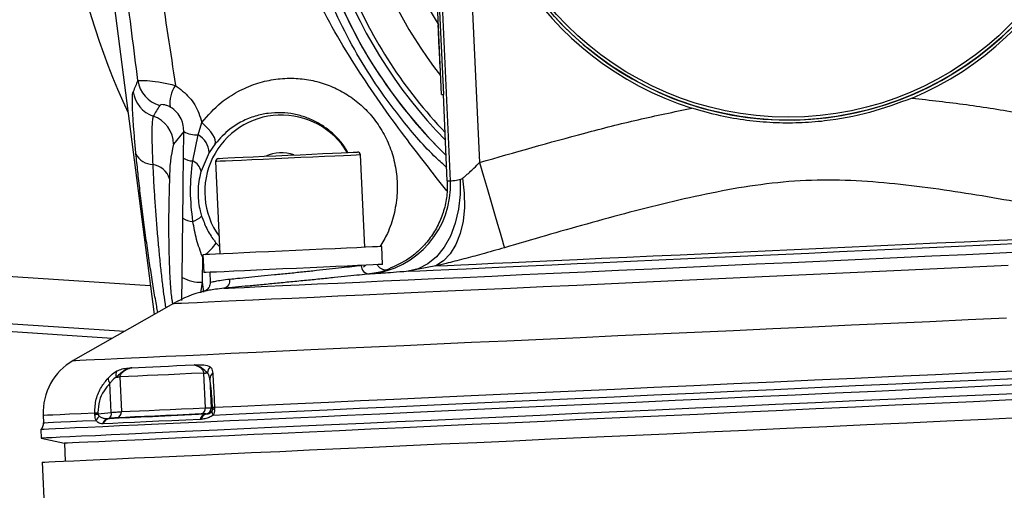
# Model space of a CAD drawing. Extents: x 0 to 8410, y 0 to 5940.
# Tile 121 of 158: x 4553 to 4718, y 3998 to 4077. Entities that reach past the tile are written whole.
import ezdxf

# ---------------------------------------------------------------- set-up
doc = ezdxf.new("R2010")
doc.units = 0
doc.header["$LTSCALE"] = 10
doc.layers.get('0').update_dxf_attribs({"linetype": 'CONTINUOUS'})
doc.styles.add('SLDTEXTSTYLE0', font='TXT', dxfattribs={"width": 0.605})
doc.dimstyles.new('SLDDIMSTYLE1', dxfattribs={"dimtxt": 50, "dimasz": 50, "dimexe": 0, "dimexo": 0.0625, "dimgap": 12.5, "dimtad": 1, "dimdec": 1, "dimrnd": 1e-09, "dimzin": 12, "dimtxsty": 'SLDTEXTSTYLE0', "dimsah": 1, "dimcen": 0.09, "dimazin": 3, "dimtfac": 1, "dimtofl": 0, "dimtmove": 0, "dimatfit": 3, "dimtolj": 1, "dimtzin": 12})
doc.dimstyles.new('SLDDIMSTYLE2', dxfattribs={"dimtxt": 50, "dimasz": 50, "dimexe": 0, "dimexo": 0.0625, "dimgap": 12.5, "dimtad": 1, "dimdec": 0, "dimrnd": 1e-09, "dimzin": 12, "dimtxsty": 'SLDTEXTSTYLE0', "dimsah": 1, "dimcen": 0.09, "dimazin": 3, "dimtfac": 1, "dimtofl": 0, "dimtmove": 0, "dimatfit": 3, "dimtolj": 1, "dimtzin": 12})

# ---------------------------------------------------------------- blocks, each defined once
blk = doc.blocks.new('_D_7')
at = {"color": 7, "linetype": 'CONTINUOUS'}
for p, q in [((4661.63, 4113.02), (3022.36, 4113.02)), ((3037.36, 2533.02), (3037.36, 4113.02)), ((4661.63, 2533.02), (3022.36, 2533.02))]:
    blk.add_line(p, q, dxfattribs=at)
for points in [[(3037.36, 4113.02), (3029.86, 4063.02), (3044.86, 4063.02)], [(3037.36, 2533.02), (3044.86, 2583.02), (3029.86, 2583.02)]]:
    blk.add_solid(points, dxfattribs=at)
at = {"color": 7, "linetype": 'CONTINUOUS', "insert": (2972.9, 3246.63), "char_height": 50, "attachment_point": 1, "rotation": 90, "style": 'SLDTEXTSTYLE0'}
blk.add_mtext('1580', dxfattribs=at)
blk = doc.blocks.new('_D_9')
at = {"color": 7, "linetype": 'CONTINUOUS'}
for p, q in [((6136.63, 4639.08), (2746.63, 4639.08)), ((2761.63, 4639.08), (2761.63, 1533.02)), ((3861.91, 1533.02), (2746.63, 1533.02))]:
    blk.add_line(p, q, dxfattribs=at)
for points in [[(2761.63, 4639.08), (2754.13, 4589.08), (2769.13, 4589.08)], [(2761.63, 1533.02), (2769.13, 1583.02), (2754.13, 1583.02)]]:
    blk.add_solid(points, dxfattribs=at)
at = {"color": 7, "linetype": 'CONTINUOUS', "insert": (2697.18, 3009.66), "char_height": 50, "attachment_point": 1, "rotation": 90, "style": 'SLDTEXTSTYLE0'}
blk.add_mtext('3106', dxfattribs=at)

msp = doc.modelspace()

# ---------------------------------------------------------------- linework, layer by layer
at = {"color": 8, "linetype": 'CONTINUOUS'}
for p, q in [((4624.994429, 4049.847414), (4622.233721, 4110.309412)), ((4627.221676, 4110.53734), (4629.852565, 4052.918245)), ((4582.689138, 4057.525207), (4583.264263, 4059.609701)), ((4580.245467, 4058.092405), (4578.55502, 4055.972387)), ((4580.201747, 4053.656627), (4580.245467, 4058.092405)), ((4581.759395, 4053.174068), (4582.689138, 4057.525207)), ((4585.543664, 4056.065609), (4584.530207, 4054.581453)), ((4584.530207, 4054.581453), (4583.16228, 4051.458408)), ((4579.981299, 4033.674766), (4580.096277, 4043.590357)), ((4457.887085, 4039.908935), (4574.648144, 4032.324125)), ((4585.683169, 4039.419939), (4586.254569, 4038.814594)), ((4583.389999, 4037.098934), (4583.343359, 4032.874395)), ((4583.389999, 4037.098934), (4583.491, 4037.185242)), ((4622.5293, 4035.593559), (4617.906453, 4034.681608)), ((4611.489566, 4034.235527), (4611.386689, 4034.23958)), ((4579.927476, 4029.821684), (4579.981299, 4033.674766)), ((4583.343359, 4032.874395), (4583.086433, 4031.096269)), ((4583.343359, 4032.874395), (4583.538951, 4031.17757)), ((4570.295902, 4024.609615), (4457.369762, 4031.945278)), ((4583.89038, 4011.817505), (4583.624812, 4017.633488)), ((4568.10105, 4011.043836), (4567.877831, 4015.932371)), ((4569.544258, 4016.990473), (4569.809826, 4011.174728)), ((4584.623637, 4016.696979), (4584.846856, 4011.808445)), ((4565.33459, 4010.751297), (4565.32404, 4010.982324)), ((4565.862836, 4011.006882), (4565.871718, 4010.81257)), ((4565.871718, 4010.81257), (4568.10105, 4011.043836)), ((4584.846856, 4011.808445), (4585.09058, 4011.689951)), ((4585.09058, 4011.689951), (4585.081699, 4011.8845)), ((4585.408809, 4011.899521), (4585.419359, 4011.668493)), ((4567.681762, 4010.032465), (4567.814412, 4010.042717)), ((4583.15167, 4009.883215), (4583.00546, 4009.87487)), ((4583.943607, 4010.779192), (4584.015401, 4010.778238)), ((4566.721918, 4009.131481), (4566.62962, 4009.128858))]:
    msp.add_line(p, q, dxfattribs=at)
at = {"color": 7, "linetype": 'CONTINUOUS'}
for p, q in [((4566.179725, 4098.174145), (4575.276198, 4027.440359)), ((4623.494985, 4064.319183), (4621.989789, 4097.284843)), ((4622.289451, 4097.298433), (4623.794677, 4064.332773)), ((4622.863563, 4075.95544), (4622.867914, 4075.860311)), ((4622.863831, 4075.949957), (4622.963729, 4075.954487)), ((4622.867914, 4075.860311), (4622.967811, 4075.864841)), ((4622.867914, 4075.860311), (4622.872682, 4075.755884)), ((4622.872682, 4075.755884), (4622.97258, 4075.760414)), ((4622.872682, 4075.755884), (4622.896584, 4075.232794)), ((4622.896584, 4075.232794), (4622.996451, 4075.237324)), ((4622.896584, 4075.232794), (4622.914734, 4074.834873)), ((4622.914734, 4074.834873), (4623.014631, 4074.839403)), ((4622.914734, 4074.834873), (4622.982802, 4073.344519)), ((4622.982802, 4073.344519), (4623.08267, 4073.349048)), ((4622.982802, 4073.344519), (4623.000952, 4072.946598)), ((4623.000952, 4072.946598), (4623.100849, 4072.951128)), ((4623.000952, 4072.946598), (4623.024853, 4072.423508)), ((4623.024853, 4072.423508), (4623.12475, 4072.428037)), ((4623.024853, 4072.423508), (4623.039844, 4072.094967)), ((4623.039844, 4072.094967), (4623.139741, 4072.099497)), ((4623.039844, 4072.094967), (4623.062344, 4071.601917)), ((4623.062344, 4071.601917), (4623.162242, 4071.606447)), ((4623.062344, 4071.601917), (4623.140128, 4069.898655)), ((4623.140128, 4069.898655), (4623.240026, 4069.903185)), ((4623.140128, 4069.898655), (4623.162629, 4069.405367)), ((4623.162629, 4069.405367), (4623.262527, 4069.410135)), ((4623.191299, 4068.777849), (4623.291196, 4068.782379)), ((4623.24396, 4067.62438), (4623.343857, 4067.62891)), ((4623.29364, 4066.536714), (4623.393538, 4066.541244)), ((4623.494985, 4064.319183), (4623.794677, 4064.332773)), ((4624.456557, 4049.837162), (4623.794677, 4064.332773)), ((4610.614898, 4038.704922), (4609.907927, 4054.189016)), ((4585.603239, 4053.079178), (4586.31024, 4037.595321)), ((4583.478185, 4037.46586), (4583.615007, 4034.469177)), ((4613.583805, 4035.837461), (4613.446953, 4038.834383)), ((4584.613981, 4034.514715), (4584.690454, 4032.839825)), ((4578.552844, 4029.302885), (4561.724277, 4019.737293)), ((4568.242701, 4023.442556), (4493.412109, 4028.303434)), ((4556.676271, 4010.587503), (4556.734594, 4009.310057)), ((4556.286128, 4008.170416), (4556.351962, 4006.728222)), ((4556.351962, 4006.728222), (4560.245009, 4005.873253)), ((4560.245009, 4005.873253), (4560.381862, 4002.87657)), ((4556.535872, 4002.700855), (4595.739784, 3144.09547))]:
    msp.add_line(p, q, dxfattribs=at)
at = {"color": 8, "linetype": 'CONTINUOUS', "flags": 128}
for points in [[(4585.543664, 4056.065609), (4585.598471, 4056.341936), (4585.546972, 4056.687166), (4585.39057, 4057.092239), (4585.133286, 4057.546665), (4584.781798, 4058.038761), (4584.345253, 4058.555652), (4583.835008, 4059.08375), (4583.264263, 4059.609701)], [(4609.907927, 4054.189016), (4609.723302, 4054.180433), (4609.175028, 4054.155399), (4608.279796, 4054.11463), (4607.064815, 4054.059078), (4605.566951, 4053.990652), (4603.83174, 4053.911497), (4601.911904, 4053.823759), (4599.865796, 4053.730299), (4597.755583, 4053.633978), (4595.64534, 4053.537657), (4593.599232, 4053.444197), (4591.679396, 4053.356697), (4589.944216, 4053.277304), (4588.446351, 4053.208877), (4587.23134, 4053.153564), (4586.336108, 4053.112556), (4585.787865, 4053.087522), (4585.603239, 4053.079178), (4585.603239, 4053.079178)], [(4629.852565, 4052.918245), (4630.5227, 4050.621797), (4631.175699, 4048.384001), (4631.794812, 4046.262552), (4632.364215, 4044.311096), (4632.869335, 4042.580177), (4633.297207, 4041.113903), (4633.636894, 4039.949943), (4633.879723, 4039.117863), (4634.019466, 4038.63888)], [(4626.603129, 4050.073912), (4626.618775, 4047.544052), (4626.344444, 4045.073797), (4625.787975, 4042.733003), (4624.965312, 4040.589382), (4623.899968, 4038.703729), (4622.622462, 4037.130405), (4621.169331, 4035.914232), (4619.582208, 4035.090257), (4617.906453, 4034.681608)], [(4627.011659, 4050.267746), (4627.295228, 4047.79916), (4627.321603, 4045.388748), (4627.090069, 4043.103983), (4626.607122, 4041.008999), (4625.886323, 4039.163162), (4624.947967, 4037.617971), (4623.81837, 4036.416818), (4622.5293, 4035.593559)], [(4617.906453, 4034.681608), (4619.835826, 4034.769823), (4622.101875, 4034.873297), (4624.692919, 4034.991552), (4627.595546, 4035.124113), (4630.794855, 4035.270264), (4634.274246, 4035.42905), (4638.015838, 4035.599996), (4642.00026, 4035.78191), (4646.206977, 4035.973837), (4650.614293, 4036.175062), (4655.19944, 4036.384394), (4659.938725, 4036.600878), (4664.807769, 4036.823084), (4669.781359, 4037.050297), (4674.833866, 4037.281086), (4679.939212, 4037.514021), (4685.071023, 4037.748386), (4690.202864, 4037.982752), (4695.30821, 4038.215925), (4700.360717, 4038.446476), (4705.334308, 4038.673689), (4710.203322, 4038.895895), (4714.942636, 4039.112379), (4719.527783, 4039.32171)], [(4622.5293, 4035.593559), (4624.476107, 4035.682251), (4626.740666, 4035.785724), (4629.311176, 4035.903026), (4632.174077, 4036.033918), (4635.314407, 4036.177208), (4638.715657, 4036.332657), (4642.359944, 4036.498834), (4646.228226, 4036.675503), (4650.300147, 4036.861469), (4654.554339, 4037.05578), (4658.96851, 4037.257244), (4663.519504, 4037.465145), (4668.183388, 4037.678053), (4672.935726, 4037.895014), (4677.751573, 4038.114836), (4682.605686, 4038.336565), (4687.472524, 4038.558771), (4692.326637, 4038.7805), (4697.142484, 4039.000322), (4701.894822, 4039.217283), (4706.558706, 4039.430191), (4711.1097, 4039.638092), (4715.523871, 4039.839556), (4719.778063, 4040.033867)], [(4586.987289, 4031.842758), (4587.762924, 4031.878044), (4588.888677, 4031.929542), (4590.360494, 4031.996776), (4592.173042, 4032.079508), (4594.319822, 4032.177498), (4596.793147, 4032.290508), (4599.584105, 4032.417824), (4602.682652, 4032.559206), (4606.077643, 4032.714416), (4609.756889, 4032.882263), (4613.707157, 4033.062746), (4617.914232, 4033.254673), (4622.363003, 4033.457805), (4627.037468, 4033.671429), (4631.920846, 4033.89435), (4636.995526, 4034.126093), (4642.243298, 4034.365703), (4647.645267, 4034.612228), (4653.182062, 4034.86519), (4658.833744, 4035.123159), (4664.57999, 4035.385658), (4670.400115, 4035.651256), (4676.273259, 4035.919477), (4682.178261, 4036.189129), (4688.093873, 4036.459257), (4693.998875, 4036.728908), (4699.872019, 4036.996891), (4705.692144, 4037.262728), (4711.43839, 4037.524988), (4717.090072, 4037.783195), (4722.626837, 4038.035919)], [(4578.552844, 4029.302885), (4578.652533, 4029.307415), (4579.095187, 4029.32768), (4579.890432, 4029.36392), (4581.035616, 4029.416134), (4582.526924, 4029.484321), (4584.359439, 4029.568006), (4586.527052, 4029.66695), (4589.022549, 4029.780914), (4591.837647, 4029.909422), (4594.962986, 4030.052234), (4598.388227, 4030.208637), (4602.101954, 4030.378153), (4606.091829, 4030.560304), (4610.344621, 4030.754377), (4614.846172, 4030.959894), (4619.581552, 4031.17614), (4624.535026, 4031.402399), (4629.690113, 4031.637718), (4635.029735, 4031.88162), (4640.536131, 4032.132913), (4646.191003, 4032.391121), (4651.975604, 4032.655289), (4657.870652, 4032.924463), (4663.856598, 4033.197929), (4669.913562, 4033.474256), (4676.021429, 4033.753206), (4682.159903, 4034.033586), (4688.308599, 4034.314205), (4694.447043, 4034.594585), (4700.554909, 4034.873535), (4706.611874, 4035.150101), (4712.597849, 4035.423328), (4718.492897, 4035.692503)], [(4561.724277, 4019.737293), (4561.768206, 4019.739439), (4562.119307, 4019.755413), (4562.820526, 4019.787361), (4563.869896, 4019.835283), (4565.264436, 4019.898941), (4567.000153, 4019.978334), (4569.072159, 4020.072748), (4571.474584, 4020.182421), (4574.200602, 4020.306875), (4577.242496, 4020.445873), (4580.591621, 4020.598699), (4584.238531, 4020.765354), (4588.172855, 4020.944883), (4592.383446, 4021.137287), (4596.858354, 4021.341612), (4601.584913, 4021.557381), (4606.549742, 4021.784117), (4611.738714, 4022.020866), (4617.137196, 4022.267391), (4622.72981, 4022.522737), (4628.500732, 4022.786428), (4634.433629, 4023.057272), (4640.511664, 4023.334791), (4646.71758, 4023.618032), (4653.033825, 4023.906519), (4659.442486, 4024.199058), (4665.925386, 4024.495174), (4672.464164, 4024.793674), (4679.040285, 4025.094082), (4685.635092, 4025.395204), (4692.229899, 4025.696327), (4698.80599, 4025.996496), (4705.344768, 4026.294996), (4711.827668, 4026.591112), (4718.236329, 4026.883652)], [(4583.624812, 4017.633488), (4581.572713, 4017.539789), (4579.601171, 4017.449667), (4577.711703, 4017.363598), (4575.905742, 4017.281105), (4574.184748, 4017.202427), (4572.550001, 4017.127802), (4571.002754, 4017.05723), (4569.544258, 4016.990473)], [(4571.5279, 4018.534948), (4572.668644, 4018.587162), (4573.857935, 4018.641521), (4575.095328, 4018.698026), (4576.380225, 4018.756677), (4577.712091, 4018.817474), (4579.090359, 4018.880417), (4580.514463, 4018.945267), (4581.983777, 4019.012501)], [(4583.624812, 4017.633488), (4583.713802, 4017.637541), (4583.798947, 4017.641355), (4583.880099, 4017.64517), (4583.957257, 4017.648746), (4584.030302, 4017.652084), (4584.099176, 4017.655184), (4584.163817, 4017.658045), (4584.224137, 4017.660906)], [(4585.408809, 4011.899521), (4589.807274, 4012.100269), (4594.470265, 4012.313177), (4599.384876, 4012.537529), (4604.537668, 4012.772848), (4609.914424, 4013.018419), (4615.500422, 4013.273289), (4621.280285, 4013.537218), (4627.238127, 4013.809254), (4633.357586, 4014.08868), (4639.621826, 4014.374782), (4646.013649, 4014.666607), (4652.515473, 4014.963438), (4659.109445, 4015.264561), (4665.777417, 4015.569021), (4672.501089, 4015.876104), (4679.261984, 4016.184856), (4686.041506, 4016.494324), (4692.820998, 4016.803791), (4699.581893, 4017.112543), (4706.305565, 4017.419626), (4712.973537, 4017.724087), (4719.56751, 4018.025209)], [(4568.920495, 4016.962101), (4569.012346, 4016.966392), (4569.100382, 4016.970207), (4569.184514, 4016.974022), (4569.264712, 4016.977836), (4569.340827, 4016.981174), (4569.412859, 4016.984512), (4569.480689, 4016.987612), (4569.544258, 4016.990473)], [(4585.176202, 4010.608723), (4589.574309, 4010.809471), (4594.239833, 4011.022617), (4599.159869, 4011.247207), (4604.320737, 4011.482765), (4609.708192, 4011.728813), (4615.307273, 4011.984398), (4621.102484, 4012.249042), (4627.07776, 4012.521793), (4633.216562, 4012.802173), (4639.501872, 4013.089229), (4645.916285, 4013.382007), (4652.44201, 4013.680031), (4659.060987, 4013.982345), (4665.754886, 4014.287998), (4672.505142, 4014.596035), (4679.293038, 4014.905979), (4686.099829, 4015.216877), (4692.90659, 4015.527536), (4699.694516, 4015.83748), (4706.444772, 4016.145756), (4713.138642, 4016.451408), (4719.757619, 4016.753723)], [(4556.676271, 4010.587503), (4556.6763, 4010.587503), (4556.85884, 4010.595848), (4557.396384, 4010.620405), (4558.287503, 4010.660936), (4559.529694, 4010.71768), (4561.119588, 4010.790397), (4563.052805, 4010.878612), (4565.32404, 4010.982324)], [(4569.809826, 4011.174728), (4571.268322, 4011.241247), (4572.815539, 4011.311819), (4574.450286, 4011.386444), (4576.171311, 4011.465122), (4577.977242, 4011.547615), (4579.866739, 4011.633922), (4581.838282, 4011.723806), (4583.89038, 4011.817505)], [(4556.734594, 4009.310057), (4556.73513, 4009.310057), (4556.933465, 4009.319116), (4557.489636, 4009.344627), (4558.402123, 4009.386112), (4559.668394, 4009.444048), (4561.284932, 4009.517719), (4563.247265, 4009.607364), (4565.549942, 4009.712507)], [(4583.00546, 4009.87487), (4580.587985, 4009.764482), (4578.275325, 4009.659101), (4576.069804, 4009.55825), (4573.973598, 4009.462644), (4571.988793, 4009.372045), (4570.117356, 4009.286453), (4568.361135, 4009.206344), (4566.721918, 4009.131481)]]:
    msp.add_lwpolyline(points, dxfattribs=at)
at = {"color": 7, "linetype": 'CONTINUOUS', "flags": 128}
for points in [[(4586.079897, 4053.601553), (4586.079897, 4053.601553), (4586.256953, 4053.609421), (4586.782666, 4053.633501), (4587.641092, 4053.672602), (4588.806154, 4053.726007), (4590.242447, 4053.791572), (4591.906341, 4053.86739), (4593.74726, 4053.951551), (4595.709266, 4054.041197), (4597.732755, 4054.133465), (4599.756273, 4054.225971), (4601.718279, 4054.315378), (4603.559198, 4054.39954), (4605.223091, 4054.475595), (4606.659385, 4054.54116), (4607.824447, 4054.594328), (4608.682873, 4054.633428), (4609.208586, 4054.657509), (4609.385641, 4054.665615), (4609.385641, 4054.665615)], [(4613.446953, 4038.834383), (4613.271358, 4038.826277), (4612.748625, 4038.802435), (4611.891063, 4038.763334), (4610.718729, 4038.70969), (4609.259131, 4038.643171), (4607.546481, 4038.56497), (4605.620893, 4038.476993), (4603.527548, 4038.381388), (4601.315471, 4038.280536), (4599.036517, 4038.176348), (4596.744092, 4038.071682), (4594.49199, 4037.968923), (4592.332931, 4037.870218), (4590.317549, 4037.778189), (4588.493081, 4037.69498), (4586.902263, 4037.622263), (4585.582437, 4037.561943), (4584.564509, 4037.51569), (4583.87235, 4037.48398), (4583.522143, 4037.468006), (4583.478185, 4037.46586)], [(4613.583805, 4035.837461), (4613.40818, 4035.829355), (4612.885477, 4035.805513), (4612.027886, 4035.766413), (4610.855581, 4035.713007), (4609.395983, 4035.64625), (4607.683333, 4035.568048), (4605.757745, 4035.480072), (4603.66437, 4035.384466), (4601.452293, 4035.283615), (4599.173339, 4035.179426), (4596.880945, 4035.07476), (4594.628813, 4034.972002), (4592.469754, 4034.873297), (4590.454372, 4034.781267), (4588.629903, 4034.698059), (4587.039115, 4034.625341), (4585.719289, 4034.56526), (4584.701361, 4034.518768), (4584.009173, 4034.487058), (4583.658995, 4034.471084), (4583.615007, 4034.469177)], [(4722.73794, 4015.770485), (4716.221186, 4015.472938), (4709.623369, 4015.171816), (4702.962281, 4014.867594), (4696.255865, 4014.561464), (4689.522179, 4014.253904), (4682.779433, 4013.946106), (4676.045777, 4013.638546), (4669.339361, 4013.332416), (4662.678274, 4013.028194), (4656.080457, 4012.727072), (4649.563702, 4012.429525), (4643.145593, 4012.13627), (4636.843385, 4011.848499), (4630.674126, 4011.566927), (4624.654444, 4011.29203), (4618.800493, 4011.024763), (4613.128157, 4010.76584), (4607.652636, 4010.515739), (4602.388771, 4010.275413), (4597.350689, 4010.045339), (4592.551978, 4009.826233), (4588.005634, 4009.61857), (4583.723845, 4009.423067), (4579.718204, 4009.2402), (4575.999471, 4009.070446), (4572.577687, 4008.914282), (4569.462063, 4008.771946), (4566.661032, 4008.644153), (4564.182105, 4008.530905), (4562.032016, 4008.432676), (4560.216488, 4008.349945), (4558.740499, 4008.282472), (4557.607951, 4008.230736), (4556.821944, 4008.194734), (4556.384595, 4008.174946), (4556.286128, 4008.170416)], [(4719.556632, 4014.180233), (4712.997141, 4013.880779), (4706.365438, 4013.577988), (4699.679436, 4013.272573), (4692.957135, 4012.965729), (4686.216654, 4012.65793)], [(4686.216654, 4012.65793), (4679.476204, 4012.350132), (4672.753902, 4012.043287), (4666.06787, 4011.737873), (4659.436198, 4011.435081), (4652.876677, 4011.135628), (4646.40707, 4010.840227), (4640.044781, 4010.549595), (4633.806946, 4010.264923), (4627.710404, 4009.98645), (4621.771606, 4009.715368), (4616.006496, 4009.452154), (4610.43069, 4009.197523), (4605.059208, 4008.95219), (4599.906476, 4008.716871), (4594.986441, 4008.492281), (4590.312334, 4008.278896), (4585.896762, 4008.077194), (4581.751647, 4007.888128), (4577.888163, 4007.711698), (4574.316712, 4007.54862), (4571.046891, 4007.39937), (4568.08758, 4007.264187), (4565.446707, 4007.143547), (4563.131424, 4007.037927), (4561.14796, 4006.947328), (4559.50162, 4006.871988), (4558.196934, 4006.812622), (4557.237329, 4006.768753), (4556.625458, 4006.740858), (4556.362899, 4006.728699), (4556.351962, 4006.728222)], [(4719.147476, 4013.128807), (4712.681385, 4012.833645), (4706.141653, 4012.534906), (4699.546548, 4012.233784), (4692.914399, 4011.930992), (4686.263712, 4011.627485)], [(4686.263712, 4011.627485), (4679.613026, 4011.32374), (4672.980907, 4011.020948), (4666.385772, 4010.719826), (4659.84604, 4010.421087), (4653.379949, 4010.125925), (4647.00553, 4009.834816), (4640.740516, 4009.548714), (4634.60237, 4009.268572), (4628.608229, 4008.994867), (4622.774782, 4008.728554), (4617.118301, 4008.470108), (4611.654522, 4008.220722), (4606.398704, 4007.980635), (4601.365479, 4007.751037), (4596.568855, 4007.531931), (4592.022272, 4007.324268), (4587.738337, 4007.128765), (4583.729001, 4006.945659), (4580.005469, 4006.775667), (4576.578083, 4006.619026), (4573.456409, 4006.47669), (4570.649149, 4006.348421), (4568.164112, 4006.234934), (4566.008272, 4006.136467), (4564.187588, 4006.053497), (4562.707158, 4005.985786), (4561.571093, 4005.933811), (4560.782584, 4005.89781), (4560.343804, 4005.877783), (4560.245009, 4005.873253)], [(4583.201559, 4010.788967), (4581.134739, 4010.694553), (4579.14901, 4010.603954), (4577.245953, 4010.516931), (4575.427028, 4010.433962), (4573.693635, 4010.354807), (4572.047146, 4010.279466), (4570.488783, 4010.208418), (4569.019796, 4010.141422)], [(4556.535872, 4002.700855), (4556.579622, 4002.702762), (4556.92959, 4002.718975), (4557.628604, 4002.750685), (4558.674755, 4002.798607), (4560.065242, 4002.862026), (4561.79628, 4002.941181), (4563.86325, 4003.035356), (4566.260578, 4003.145029), (4568.981739, 4003.269245), (4572.01946, 4003.407766), (4575.365545, 4003.560592), (4579.010936, 4003.727009), (4582.945855, 4003.906776), (4587.159665, 4004.09918), (4591.640981, 4004.303743), (4596.377792, 4004.519989), (4601.357253, 4004.74744), (4606.566014, 4004.985144), (4611.989977, 4005.23286), (4617.614539, 4005.489637), (4623.424532, 4005.754997), (4629.404279, 4006.027986), (4635.537716, 4006.308128), (4641.808244, 4006.594469), (4648.198994, 4006.886293), (4654.692711, 4007.182648), (4661.271932, 4007.483055), (4667.918893, 4007.786562), (4674.615653, 4008.092453), (4681.344213, 4008.399536), (4688.086392, 4008.707573), (4694.824012, 4009.015133), (4701.538952, 4009.321739), (4708.213063, 4009.626438), (4714.828374, 4009.928514), (4721.367033, 4010.227014)], [(4567.814412, 4010.042717), (4569.438102, 4010.116865), (4571.177663, 4010.196258), (4573.031368, 4010.280897), (4574.997338, 4010.370542), (4577.073695, 4010.465433), (4579.258295, 4010.565092), (4581.54905, 4010.669758), (4583.943607, 4010.779192)]]:
    msp.add_lwpolyline(points, dxfattribs=at)
at = {"color": 7, "linetype": 'CONTINUOUS'}
msp.add_circle((4681.634054, 4113.021738), 53, dxfattribs=at)
at = {"color": 8, "linetype": 'CONTINUOUS'}
msp.add_circle((4681.634054, 4113.021738), 52.5, dxfattribs=at)
at = {"color": 7, "linetype": 'CONTINUOUS'}
for centre, radius, start, end in [((3249.66775, 3200.758591), 1507.22427, 9.86907978, 41.86907978), ((4681.634054, 4113.021738), 82.25, 121.46311526, 225.77121552), ((4681.634054, 4113.021738), 74, 128.7952476, 217.97226208), ((4681.634054, 4113.021738), 53.5, 292.82522393, 252.40339369), ((4681.634054, 4113.021738), 53, 180, 356.65523731), ((4681.634054, 4113.021738), 82.25, 202.52267359, 225.77121552), ((4596.634054, 4048.021738), 12.849634, 30.7292657, 215.51554922), ((4596.634054, 4048.021738), 6.5, 71.29723423, 113.9313834), ((4609.408433, 4054.166093), 0.5, 2.61430881, 92.61430881), ((4586.102715, 4053.101954), 0.5, 92.61430881, 182.61430881), ((4588.436029, 4011.915412), 20, 104.0428556, 119.61430881), ((4566.66587, 4011.04361), 10, 119.61430881, 182.61430881), ((4555.236167, 4009.241624), 1.5, 314.42462371, 2.61430881)]:
    msp.add_arc(centre, radius, start, end, dxfattribs=at)
at = {"color": 8, "linetype": 'CONTINUOUS'}
for centre, radius, start, end in [((4681.634054, 4113.021738), 80.517949, 122.79419398, 224.4401368), ((4681.634054, 4113.021738), 122.219983, 172.68642095, 205.0729833), ((4681.634054, 4113.021738), 69.3448, 203.37061518, 212.20586362), ((4681.634054, 4113.021738), 79.651924, 202.52267359, 223.73922273), ((4577.52017, 4067.324148), 5.008912, 187.68853601, 254.95475077), ((4582.885895, 4062.920009), 4.954519, 144.22821567, 188.26825307), ((4576.728964, 4065.437721), 5.007147, 187.69057978, 251.53675883), ((4573.536685, 4055.933918), 5.018482, 0.43920079, 71.32959481), ((4582.516822, 4062.330473), 4.808355, 241.81131556, 272.05374271), ((4580.976021, 4054.406205), 3.558503, 2.82282504, 61.22213885), ((4599.174438, 4050.62307), 21.30201, 165.45632305, 181.19306838), ((4575.074704, 4055.734279), 3.144256, 205.83614407, 269.42542978), ((4574.52774, 4049.113231), 3.514947, 17.65961361, 81.56770596), ((4581.76882, 4055.959729), 2.785677, 235.76790381, 269.80614756), ((4580.813975, 4050.969608), 2.398638, 11.75822048, 66.7870909), ((4610.015072, 4049.158067), 14.99521, 275.64307022, 2.6348815), ((4580.847669, 4046.19424), 3.285138, 286.47027973, 316.89009257), ((4581.781546, 4045.91581), 2.87191, 234.06894079, 269.95050083), ((4578.651704, 4044.279541), 8.547352, 307.32170176, 325.35078698), ((4611.418812, 4035.641122), 1.401911, 178.6307724, 268.68701275), ((4582.952567, 4038.694389), 5.833099, 239.37741319, 273.84143645), ((4586.657531, 4033.149917), 1.348112, 284.15863947, 10.15955901), ((4570.321305, 4017.30838), 1.442975, 151.61085819, 193.88512011), ((4585.872078, 4017.554117), 1.651397, 135.64964576, 176.29236095), ((4585.792351, 4016.624098), 1.170984, 125.97556522, 176.43162581), ((4568.974648, 4016.834756), 1.420319, 182.59651813, 219.44518528), ((4550.187535, 4349.008357), 338.364763, 272.56394134, 272.65527118), ((4564.121332, 4010.663548), 1.756718, 2.76191462, 4.86623505), ((4567.203329, 4010.82341), 0.924387, 301.16921475, 13.79548711), ((4568.843425, 4011.094937), 0.96969, 280.47955225, 4.71991723), ((4582.957692, 4011.697211), 0.940414, 285.02968728, 7.34915332), ((4583.844776, 4011.766573), 1.002955, 279.79495606, 2.39271689), ((4585.769508, 4011.145479), 0.800074, 171.74731593, 222.13523759), ((4591.447448, 3876.822001), 135.212431, 92.55970294, 92.69846083), ((4584.083628, 4011.648438), 1.007807, 358.70024541, 2.36075723), ((4585.45705, 4012.394343), 0.85139, 244.54907796, 267.44460782), ((4583.455126, 4011.610372), 1.965093, 358.05862265, 1.69488537), ((4566.315509, 4007.58588), 3.192712, 97.91230075, 107.72201619), ((4566.913055, 4009.162277), 1.469976, 122.70904042, 158.01819904), ((4567.967422, 4008.635498), 1.425874, 101.5568762, 159.75681971), ((4568.035462, 4008.667175), 1.39319, 99.12942558, 160.53273798), ((4584.208867, 4009.56523), 1.242604, 102.32583366, 165.57063189), ((4584.338251, 4009.602398), 1.219357, 105.35332654, 166.68531586)]:
    msp.add_arc(centre, radius, start, end, dxfattribs=at)
for centre, major_axis, ratio, start_param, end_param in [((4579.511746, 4069.00231), (14.210185, 31.462439), 0.157276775, 1.7162309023, 1.7763751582), ((4584.46411, 4069.639191), (19.758484, 30.92613), 0.088034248, 1.8599864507, 1.9201307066)]:
    msp.add_ellipse(centre, major_axis=major_axis, ratio=ratio, start_param=start_param, end_param=end_param, dxfattribs=at)
at = {"color": 7, "linetype": 'CONTINUOUS'}
for points, knots in [([(4624.354394, 4052.07472), (4623.763201, 4052.601494), (4621.063311, 4055.00719), (4617.254832, 4059.507252), (4612.836197, 4065.360866), (4609.212448, 4071.120127), (4606.015447, 4077.189174), (4603.277327, 4083.599219), (4601.049455, 4090.307174), (4599.372009, 4097.300929), (4598.297892, 4104.50622), (4597.873608, 4111.706929), (4598.066748, 4118.788209), (4598.82808, 4125.716966), (4600.187118, 4132.618859), (4602.104821, 4139.462573), (4603.875143, 4143.87553), (4604.760291, 4146.081974)], [0, 0, 0, 0, 0.023243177, 0.1061479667, 0.1723264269, 0.2385061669, 0.3055254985, 0.373418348, 0.4428050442, 0.5126964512, 0.5842071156, 0.6562892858, 0.7240637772, 0.791839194, 0.8605668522, 0.9302844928, 1, 1, 1, 1]), ([(4702.387842, 4063.711216), (4700.035899, 4062.831981), (4695.282289, 4061.054923), (4688.856245, 4059.9019), (4683.419267, 4059.491805), (4679.043385, 4059.523472), (4674.639217, 4059.923256), (4670.075955, 4060.695212), (4667.050127, 4061.567041), (4665.460291, 4062.02512)], [0, 0, 0, 0, 0.1992701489, 0.4027533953, 0.5169939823, 0.6321621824, 0.7499853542, 0.8686368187, 1, 1, 1, 1]), ([(4624.456557, 4049.837162), (4624.453016, 4048.993628), (4624.445933, 4047.306593), (4623.903091, 4044.822005), (4622.973564, 4042.465032), (4621.661511, 4040.290777), (4619.995493, 4038.381309), (4617.706108, 4036.448129), (4615.749422, 4035.575293), (4614.566418, 4035.047581)], [0, 0, 0, 0, 0.1327836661, 0.26556222, 0.3983381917, 0.5311097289, 0.6639753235, 0.7968407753, 1, 1, 1, 1]), ([(4612.709286, 4035.797645), (4612.735813, 4035.747922), (4612.841404, 4035.549999), (4613.114138, 4035.254534), (4613.563345, 4035.012505), (4614.073772, 4034.922238), (4614.402203, 4035.0058), (4614.566418, 4035.047581)], [0, 0, 0, 0, 0.077398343, 0.3080846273, 0.5386966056, 0.769349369, 1, 1, 1, 1]), ([(4611.386689, 4034.23958), (4610.858218, 4034.183304), (4609.785946, 4034.069121), (4607.779407, 4033.85924), (4605.524024, 4033.627215), (4603.090951, 4033.381541), (4600.513778, 4033.125573), (4597.908758, 4032.870924), (4595.304654, 4032.620384), (4592.82054, 4032.38462), (4590.489761, 4032.166173), (4588.524137, 4031.983723), (4587.457284, 4031.885868), (4586.987289, 4031.842758)], [0, 0, 0, 0, 0.0912132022, 0.185072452, 0.2763135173, 0.3701902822, 0.4615187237, 0.5554908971, 0.6468372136, 0.7408319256, 0.8321084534, 0.9260365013, 1, 1, 1, 1]), ([(4584.674331, 4032.842924), (4584.677153, 4032.704985), (4584.682866, 4032.425759), (4584.528383, 4032.052296), (4584.321223, 4031.759796), (4584.098116, 4031.560737), (4583.894603, 4031.435081), (4583.738184, 4031.366638), (4583.639631, 4031.334129), (4583.600136, 4031.322734), (4583.591504, 4031.320289), (4583.590152, 4031.319906)], [0, 0, 0, 0, 0.2004988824, 0.4058624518, 0.5786292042, 0.7236482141, 0.8409810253, 0.9283420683, 0.9735165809, 0.9958523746, 1, 1, 1, 1])]:
    msp.add_open_spline(points, degree=3, knots=knots, dxfattribs=at)
at = {"color": 8, "linetype": 'CONTINUOUS'}
for points, knots in [([(4624.390485, 4048.158457), (4622.010518, 4051.176282), (4616.729192, 4057.873063), (4610.436519, 4066.77008), (4605.535702, 4074.804936), (4602.213137, 4081.06501), (4599.349626, 4087.570589), (4597.022357, 4094.371708), (4595.36443, 4101.489162), (4594.545418, 4108.754673), (4594.471352, 4116.016906), (4595.053178, 4123.23906), (4596.267694, 4130.47487), (4598.029142, 4137.597993), (4599.704595, 4142.170948), (4600.528332, 4144.419243)], [0, 0, 0, 0, 0.1097943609, 0.2436419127, 0.3109891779, 0.3785590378, 0.44596213, 0.5138381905, 0.5836254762, 0.6542823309, 0.7222385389, 0.7907855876, 0.8609677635, 0.9316447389, 1, 1, 1, 1]), ([(4572.556289, 4066.654016), (4571.89116, 4071.950019), (4570.55986, 4082.550321), (4569.191556, 4093.162911), (4568.506869, 4098.47336)], [0, 0, 0, 0, 0.4996086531, 1, 1, 1, 1]), ([(4573.812606, 4099.335481), (4574.645931, 4093.750068), (4576.314113, 4082.568965), (4578.014875, 4071.403884), (4578.866037, 4065.816213)], [0, 0, 0, 0, 0.4995404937, 1, 1, 1, 1]), ([(4583.264263, 4059.609701), (4584.306988, 4060.794065), (4586.093124, 4062.82282), (4589.274703, 4064.865999), (4592.228746, 4066.158347), (4595.290213, 4066.895148), (4598.277957, 4067.114247), (4601.202535, 4066.842501), (4603.952884, 4066.142901), (4606.546511, 4065.010401), (4608.935058, 4063.492347), (4611.073249, 4061.57481), (4612.943681, 4059.271416), (4614.432879, 4056.621837), (4615.501772, 4053.674605), (4616.054433, 4050.568092), (4616.095429, 4047.335474), (4615.554333, 4044.120263), (4614.594538, 4041.202037), (4613.588878, 4039.546925), (4613.147529, 4038.820555)], [0, 0, 0, 0, 0.0857647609, 0.146910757, 0.2080580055, 0.2645725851, 0.3210709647, 0.3726285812, 0.4241627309, 0.4731384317, 0.522094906, 0.5717097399, 0.6213240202, 0.6743956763, 0.7274924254, 0.7826098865, 0.8377488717, 0.8960608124, 0.9543846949, 1, 1, 1, 1]), ([(4572.556289, 4066.654016), (4572.700804, 4066.668972), (4572.97571, 4066.697421), (4574.456746, 4066.617635), (4576.439288, 4066.40189), (4578.076951, 4066.006653), (4578.866037, 4065.816213)], [0, 0, 0, 0, 0.27109105, 0.5156877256, 0.7666409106, 1, 1, 1, 1]), ([(4578.866037, 4065.816213), (4579.674989, 4065.205947), (4581.292134, 4063.985985), (4582.694419, 4061.671206), (4583.117432, 4060.140889), (4583.264263, 4059.609701)], [0, 0, 0, 0, 0.3952233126, 0.7900760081, 1, 1, 1, 1]), ([(4572.244736, 4054.364015), (4572.165153, 4055.20124), (4572.005987, 4056.875691), (4571.806673, 4059.373947), (4571.671353, 4061.59349), (4571.627789, 4063.318557), (4571.660422, 4064.358735), (4571.734416, 4064.643019), (4571.766855, 4064.767649)], [0, 0, 0, 0, 0.1485202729, 0.2970409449, 0.507234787, 0.6844429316, 0.8616602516, 1, 1, 1, 1]), ([(4702.387842, 4063.711216), (4705.426516, 4063.36493), (4711.507686, 4062.671923), (4723.613802, 4060.747402), (4732.649638, 4059.031666), (4738.677295, 4057.887127)], [0, 0, 0, 0, 0.2495301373, 0.4993739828, 1, 1, 1, 1]), ([(4577.982875, 4062.20751), (4577.790024, 4062.304729), (4577.569766, 4062.415766), (4577.159893, 4062.552112), (4576.757149, 4062.623127), (4576.363384, 4062.602524), (4576.27053, 4062.527698), (4576.219948, 4062.486936)], [0, 0, 0, 0, 0.1630251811, 0.1861946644, 0.4213725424, 0.6847910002, 1, 1, 1, 1]), ([(4580.245467, 4058.092405), (4580.245498, 4058.232423), (4580.245615, 4058.752726), (4580.12631, 4059.396649), (4579.818229, 4060.266548), (4579.506145, 4060.812531), (4578.860393, 4061.604913), (4578.387321, 4061.929774), (4577.982875, 4062.20751)], [0, 0, 0, 0, 0.086593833, 0.3217797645, 0.3809613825, 0.628149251, 0.6820907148, 1, 1, 1, 1]), ([(4629.852565, 4052.918245), (4635.738741, 4054.603829), (4644.571372, 4057.133168), (4656.451381, 4060.154325), (4662.456397, 4061.40133), (4665.460291, 4062.02512)], [0, 0, 0, 0, 0.4995988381, 0.7496839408, 1, 1, 1, 1]), ([(4575.14322, 4060.688307), (4575.108462, 4060.592943), (4575.029153, 4060.375345), (4574.948628, 4059.574032), (4574.902171, 4058.230573), (4574.907449, 4056.059954), (4574.993046, 4053.871679), (4575.043174, 4052.590181)], [0, 0, 0, 0, 0.1381704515, 0.3152731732, 0.4923753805, 0.7027249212, 1, 1, 1, 1]), ([(4607.77578, 4054.592182), (4607.611818, 4054.890126), (4607.112197, 4055.798019), (4605.95497, 4057.133484), (4604.398922, 4058.537832), (4602.64029, 4059.667019), (4600.746777, 4060.516103), (4598.730529, 4061.068787), (4596.598164, 4061.310837), (4594.404909, 4061.207402), (4592.170859, 4060.726652), (4589.991676, 4059.838015), (4587.649795, 4058.402042), (4586.315669, 4056.922031), (4585.543664, 4056.065609)], [0, 0, 0, 0, 0.0357308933, 0.1088790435, 0.1844420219, 0.2583420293, 0.3343199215, 0.4138152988, 0.4952095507, 0.5833390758, 0.6734670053, 0.7685798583, 0.8660864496, 1, 1, 1, 1]), ([(4575.911196, 4027.801325), (4575.846974, 4028.127528), (4575.640996, 4029.173761), (4575.25484, 4031.417909), (4574.771523, 4034.410398), (4574.279799, 4037.702183), (4573.795401, 4041.163914), (4573.33146, 4044.714821), (4572.912081, 4048.160212), (4572.542254, 4051.426061), (4572.343906, 4053.384715), (4572.244736, 4054.364015)], [0, 0, 0, 0, 0.0543607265, 0.1743512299, 0.2943460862, 0.4143800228, 0.5344127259, 0.6551636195, 0.7759133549, 0.8879596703, 1, 1, 1, 1]), ([(4575.043174, 4052.590181), (4575.078619, 4051.850133), (4575.149513, 4050.369956), (4575.301849, 4047.819378), (4575.492333, 4045.028645), (4575.723428, 4042.039013), (4575.978774, 4039.085996), (4576.250293, 4036.256462), (4576.53077, 4033.638132), (4576.810244, 4031.33527), (4577.047264, 4029.60663), (4577.182401, 4028.835747), (4577.232124, 4028.552105)], [0, 0, 0, 0, 0.0917253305, 0.1834606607, 0.2913436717, 0.3992314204, 0.5077033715, 0.6161762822, 0.7240878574, 0.8319968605, 0.9381841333, 1, 1, 1, 1]), ([(4580.096277, 4043.590357), (4580.100564, 4043.947189), (4580.130274, 4046.420093), (4580.171326, 4049.764668), (4580.194877, 4052.777734), (4580.201747, 4053.656627)], [0, 0, 0, 0, 0.1066971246, 0.7394286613, 1, 1, 1, 1]), ([(4581.779065, 4043.043901), (4581.594064, 4044.723064), (4581.218568, 4048.131252), (4581.57737, 4051.476814), (4581.759395, 4053.174068)], [0, 0, 0, 0, 0.4926849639, 1, 1, 1, 1]), ([(4627.011659, 4050.267746), (4627.15301, 4050.383523), (4627.767485, 4050.886825), (4628.753627, 4051.778931), (4629.544879, 4052.599255), (4629.852565, 4052.918245)], [0, 0, 0, 0, 0.1543944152, 0.6711783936, 1, 1, 1, 1]), ([(4583.16228, 4051.458408), (4583.111815, 4051.278092), (4582.786566, 4050.11594), (4582.520154, 4047.854813), (4582.811675, 4045.426209), (4583.163218, 4044.230601), (4583.245965, 4043.949177)], [0, 0, 0, 0, 0.0803998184, 0.5181825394, 0.8865886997, 1, 1, 1, 1]), ([(4577.877047, 4050.179531), (4577.849032, 4049.498602), (4577.792997, 4048.136609), (4577.740153, 4045.872004), (4577.71279, 4043.520556), (4577.712834, 4041.116699), (4577.741461, 4038.736799), (4577.797431, 4036.455887), (4577.880064, 4034.360761), (4577.984682, 4032.527723), (4578.109037, 4031.023941), (4578.243226, 4029.870092), (4578.340446, 4029.422035), (4578.386786, 4029.208471)], [0, 0, 0, 0, 0.091833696, 0.1836857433, 0.2760439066, 0.3684010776, 0.4621563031, 0.5558970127, 0.6484745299, 0.7410324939, 0.8300190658, 0.9189793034, 1, 1, 1, 1]), ([(4624.456557, 4049.837162), (4624.553877, 4049.843793), (4624.732759, 4049.855981), (4624.912484, 4049.850097), (4624.994429, 4049.847414)], [0, 0, 0, 0, 0.5440514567, 1, 1, 1, 1]), ([(4624.994429, 4049.847414), (4625.079263, 4049.848647), (4625.249059, 4049.851115), (4625.964152, 4049.961405), (4626.481429, 4050.052484), (4626.603129, 4050.073912)], [0, 0, 0, 0, 0.4329704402, 0.86659562, 1, 1, 1, 1]), ([(4626.603129, 4050.073912), (4626.693548, 4050.098223), (4626.834402, 4050.136096), (4626.964923, 4050.233035), (4627.011659, 4050.267746)], [0, 0, 0, 0, 0.6419314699, 1, 1, 1, 1]), ([(4735.829028, 4043.287565), (4731.016769, 4044.226774), (4721.388848, 4046.105857), (4709.283588, 4048.146377), (4699.519035, 4049.388262), (4692.091023, 4049.978532), (4684.562191, 4050.00369), (4677.05341, 4049.30107), (4669.649715, 4048.029755), (4659.902557, 4045.87253), (4648.022317, 4042.726683), (4638.616407, 4039.980848), (4634.019466, 4038.63888)], [0, 0, 0, 0, 0.1418025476, 0.28370537, 0.3551552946, 0.4267500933, 0.4992842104, 0.5725073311, 0.6444561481, 0.7166140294, 0.8615010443, 1, 1, 1, 1]), ([(4583.245965, 4043.949177), (4583.509592, 4043.241644), (4584.04382, 4041.807866), (4584.964454, 4040.343558), (4585.563976, 4039.573114), (4585.683169, 4039.419939)], [0, 0, 0, 0, 0.4383730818, 0.8883407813, 1, 1, 1, 1]), ([(4583.389999, 4037.098934), (4583.038306, 4038.05969), (4582.329919, 4039.994859), (4581.963545, 4042.022783), (4581.779065, 4043.043901)], [0, 0, 0, 0, 0.4964713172, 1, 1, 1, 1]), ([(4634.019466, 4038.63888), (4632.754771, 4038.273021), (4630.451043, 4037.606585), (4627.155355, 4036.731499), (4624.569121, 4036.078408), (4623.093936, 4035.727769), (4622.5293, 4035.593559)], [0, 0, 0, 0, 0.3135453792, 0.5711438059, 0.8358526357, 1, 1, 1, 1]), ([(4587.984504, 4033.38771), (4588.40894, 4033.428832), (4589.357104, 4033.520694), (4591.128072, 4033.693836), (4593.211054, 4033.899752), (4595.473257, 4034.126184), (4597.802729, 4034.363148), (4600.176945, 4034.608088), (4602.484164, 4034.850751), (4604.703301, 4035.088002), (4606.717398, 4035.307364), (4608.53751, 4035.50942), (4609.500766, 4035.618252), (4609.989138, 4035.673429)], [0, 0, 0, 0, 0.0741175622, 0.1655740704, 0.2596884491, 0.3512011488, 0.4453716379, 0.5368606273, 0.631000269, 0.722404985, 0.8164541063, 0.9069418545, 1, 1, 1, 1]), ([(4610.757174, 4035.708477), (4610.724631, 4035.666672), (4610.624419, 4035.537939), (4610.493941, 4035.44092), (4610.405835, 4035.375406)], [0, 0, 0, 0, 0.3247420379, 1, 1, 1, 1]), ([(4614.566418, 4035.047581), (4614.530513, 4035.02405), (4614.457783, 4034.976385), (4613.893246, 4034.761705), (4612.939718, 4034.4667), (4611.909861, 4034.31609), (4611.386689, 4034.23958)], [0, 0, 0, 0, 0.22119845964, 0.44806942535, 0.7196164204, 1, 1, 1, 1]), ([(4617.906453, 4034.681608), (4617.417767, 4034.643455), (4616.142507, 4034.543892), (4614.399912, 4034.413172), (4612.876056, 4034.306051), (4611.828759, 4034.240705), (4611.603719, 4034.23727), (4611.489566, 4034.235527)], [0, 0, 0, 0, 0.13278899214, 0.34652184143, 0.56653426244, 0.78012085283, 1, 1, 1, 1]), ([(4584.718408, 4032.841017), (4584.709598, 4032.838926), (4584.648963, 4032.824535), (4584.914167, 4032.88901), (4585.535651, 4033.023797), (4586.549207, 4033.219802), (4587.501553, 4033.331212), (4587.984504, 4033.38771)], [0, 0, 0, 0, 0.0401962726, 0.2766340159, 0.5200941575, 0.756631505, 1, 1, 1, 1]), ([(4586.987289, 4031.842758), (4586.495592, 4031.788955), (4585.498955, 4031.679899), (4584.451284, 4031.49446), (4583.793069, 4031.36351), (4583.515247, 4031.302244), (4583.577233, 4031.315616), (4583.586069, 4031.317522)], [0, 0, 0, 0, 0.2354634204, 0.4772690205, 0.7152069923, 0.9594030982, 1, 1, 1, 1]), ([(4567.555787, 4016.770412), (4567.708573, 4016.931859), (4568.20338, 4017.454712), (4568.705079, 4017.773855), (4569.051864, 4017.994453)], [0, 0, 0, 0, 0.3087792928, 1, 1, 1, 1]), ([(4571.5279, 4018.534948), (4571.522972, 4018.533527), (4571.500461, 4018.527036), (4571.426803, 4018.503803), (4571.288299, 4018.460339), (4570.973433, 4018.352022), (4570.136564, 4018.036873), (4569.440905, 4017.422044), (4568.920495, 4016.962101)], [0, 0, 0, 0, 0.0053330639, 0.0243579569, 0.0799935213, 0.1558573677, 0.3685115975, 1, 1, 1, 1]), ([(4569.051864, 4017.994453), (4569.35737, 4018.123537), (4569.98233, 4018.387598), (4570.660598, 4018.435115), (4571.190038, 4018.501036), (4571.463765, 4018.529109), (4571.523549, 4018.534552), (4571.5279, 4018.534948)], [0, 0, 0, 0, 0.3166681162, 0.6477919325, 0.9232744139, 0.9944154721, 1, 1, 1, 1]), ([(4571.5279, 4018.534948), (4571.222922, 4018.425714), (4570.662536, 4018.225), (4570.023472, 4017.847017), (4569.678876, 4017.472813), (4569.573974, 4017.233176), (4569.544058, 4017.102203), (4569.544203, 4017.021027), (4569.544258, 4016.990473)], [0, 0, 0, 0, 0.407078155, 0.7479901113, 0.896319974, 0.9403622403, 0.9775519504, 1, 1, 1, 1]), ([(4581.983777, 4019.012501), (4581.989121, 4019.012501), (4582.01695, 4019.012501), (4582.236348, 4019.012484), (4582.461893, 4019.012811), (4582.988959, 4019.008474), (4583.767872, 4019.039769), (4584.360943, 4018.826999), (4584.691199, 4018.708517)], [0, 0, 0, 0, 0.0055928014, 0.0291258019, 0.229177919, 0.2401465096, 0.576869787, 1, 1, 1, 1]), ([(4584.224137, 4017.660906), (4583.937893, 4017.936303), (4583.460104, 4018.395986), (4582.879297, 4018.7035), (4582.487056, 4018.859075), (4582.249881, 4018.936696), (4582.075347, 4018.987794), (4582.013674, 4019.004305), (4581.993578, 4019.009778), (4581.987802, 4019.011382), (4581.983777, 4019.012501)], [0, 0, 0, 0, 0.3956958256, 0.6604831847, 0.7611245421, 0.9130083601, 0.9733011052, 0.9923401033, 0.9946621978, 1, 1, 1, 1]), ([(4583.624812, 4017.633488), (4583.620589, 4017.677236), (4583.610868, 4017.777961), (4583.553339, 4017.951905), (4583.372057, 4018.263074), (4582.831242, 4018.708113), (4582.336042, 4018.885976), (4581.983777, 4019.012501)], [0, 0, 0, 0, 0.0322577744, 0.0742692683, 0.1498482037, 0.3952363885, 1, 1, 1, 1]), ([(4584.623637, 4016.696979), (4584.56961, 4016.981902), (4584.493372, 4017.383967), (4584.284881, 4017.598424), (4584.224137, 4017.660906)], [0, 0, 0, 0, 0.70864974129, 1, 1, 1, 1]), ([(4584.691199, 4018.708517), (4584.762309, 4018.635245), (4585.004656, 4018.385528), (4585.063142, 4017.908673), (4585.104467, 4017.571737)], [0, 0, 0, 0, 0.2934215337, 1, 1, 1, 1]), ([(4585.104467, 4017.571737), (4585.142638, 4016.948881), (4585.212892, 4015.8025), (4585.320628, 4013.776269), (4585.382076, 4012.468485), (4585.408809, 4011.899521)], [0, 0, 0, 0, 0.4019607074, 0.7398170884, 1, 1, 1, 1]), ([(4565.32404, 4010.982324), (4565.364709, 4011.760658), (4565.444821, 4013.293857), (4566.344984, 4015.267569), (4567.169129, 4016.290494), (4567.555787, 4016.770412)], [0, 0, 0, 0, 0.3537300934, 0.6967942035, 1, 1, 1, 1]), ([(4567.877831, 4015.932371), (4567.530873, 4015.525857), (4566.800875, 4014.670555), (4565.980026, 4012.995087), (4565.902005, 4011.671408), (4565.862836, 4011.006882)], [0, 0, 0, 0, 0.3108501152, 0.65402575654, 1, 1, 1, 1]), ([(4568.920495, 4016.962101), (4568.674632, 4016.775483), (4568.317441, 4016.504365), (4567.98229, 4016.068286), (4567.877831, 4015.932371)], [0, 0, 0, 0, 0.6883233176, 1, 1, 1, 1]), ([(4585.081699, 4011.8845), (4585.055579, 4012.369262), (4584.994968, 4013.494166), (4584.834513, 4015.224424), (4584.69849, 4016.17428), (4584.623637, 4016.696979)], [0, 0, 0, 0, 0.2540380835, 0.5895025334, 1, 1, 1, 1]), ([(4565.33459, 4010.751297), (4565.388684, 4010.75496), (4565.513863, 4010.763438), (4565.742105, 4010.794775), (4565.871718, 4010.81257)], [0, 0, 0, 0, 0.4321277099, 1, 1, 1, 1]), ([(4568.10105, 4011.043836), (4568.379112, 4011.068623), (4569.098567, 4011.132754), (4569.539382, 4011.158768), (4569.809826, 4011.174728)], [0, 0, 0, 0, 0.3864892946, 1, 1, 1, 1]), ([(4583.943607, 4010.779192), (4583.862922, 4010.789648), (4583.722574, 4010.807835), (4583.356977, 4010.794595), (4583.201559, 4010.788967)], [0, 0, 0, 0, 0.57489276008, 1, 1, 1, 1]), ([(4583.89038, 4011.817505), (4584.08486, 4011.825084), (4584.587942, 4011.84469), (4584.748417, 4011.822225), (4584.846856, 4011.808445)], [0, 0, 0, 0, 0.3865766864, 1, 1, 1, 1]), ([(4584.015401, 4010.778238), (4584.115244, 4010.78446), (4584.316853, 4010.797023), (4584.67464, 4010.913146), (4584.878306, 4011.146445), (4584.977718, 4011.260321)], [0, 0, 0, 0, 0.3343134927, 0.6750705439, 1, 1, 1, 1]), ([(4584.977718, 4011.260321), (4585.006364, 4011.310883), (4585.04683, 4011.38231), (4585.083145, 4011.520189), (4585.088683, 4011.592872), (4585.091176, 4011.625578)], [0, 0, 0, 0, 0.5713551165, 0.8071186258, 1, 1, 1, 1]), ([(4585.09058, 4011.689951), (4585.120441, 4011.679582), (4585.173027, 4011.661323), (4585.345029, 4011.66633), (4585.419359, 4011.668493)], [0, 0, 0, 0, 0.5678537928, 1, 1, 1, 1]), ([(4585.091176, 4011.625578), (4585.095927, 4011.628695), (4585.105431, 4011.634931), (4585.127843, 4011.641261), (4585.150249, 4011.645541), (4585.166306, 4011.648533), (4585.180431, 4011.650361), (4585.189703, 4011.651564), (4585.203277, 4011.653246), (4585.246623, 4011.657698), (4585.317025, 4011.66322), (4585.391087, 4011.66743), (4585.417269, 4011.668415), (4585.419359, 4011.668493)], [0, 0, 0, 0, 0.14024975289, 0.28051685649, 0.35060971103, 0.42069586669, 0.45575042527, 0.49077533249, 0.50829196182, 0.57840242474, 0.85969154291, 0.98880290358, 1, 1, 1, 1]), ([(4585.419091, 4011.5438), (4585.403122, 4011.374924), (4585.370408, 4011.02897), (4585.241952, 4010.751002), (4585.176202, 4010.608723)], [0, 0, 0, 0, 0.4881444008, 1, 1, 1, 1]), ([(4565.33459, 4010.751297), (4565.335799, 4010.751378), (4565.350901, 4010.752387), (4565.401152, 4010.753597), (4565.474395, 4010.755499), (4565.539834, 4010.755345), (4565.562341, 4010.755352), (4565.578746, 4010.755339), (4565.605589, 4010.755408), (4565.640413, 4010.754886), (4565.698677, 4010.753948), (4565.775651, 4010.752404), (4565.842554, 4010.7496), (4565.876009, 4010.748197)], [0, 0, 0, 0, 0.0112281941, 0.1403121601, 0.4216074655, 0.4916775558, 0.5092174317, 0.5442596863, 0.5793075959, 0.6493710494, 0.7194834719, 0.8597300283, 1, 1, 1, 1]), ([(4565.34365, 4010.627081), (4565.342297, 4010.642327), (4565.34015, 4010.666523), (4565.337937, 4010.701611), (4565.335651, 4010.721453), (4565.335668, 4010.736525), (4565.334988, 4010.741752), (4565.334823, 4010.747405), (4565.334679, 4010.74915), (4565.334663, 4010.750026), (4565.334614, 4010.750502), (4565.334625, 4010.7509), (4565.334604, 4010.751138), (4565.33459, 4010.751297)], [0, 0, 0, 0, 0.369497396, 0.5864091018, 0.8469831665, 0.8488919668, 0.9483770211, 0.9732246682, 0.9847022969, 0.9904336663, 0.9942587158, 0.996167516, 1, 1, 1, 1]), ([(4565.549942, 4009.712507), (4565.50195, 4009.849596), (4565.408189, 4010.117426), (4565.36482, 4010.459901), (4565.34365, 4010.627081)], [0, 0, 0, 0, 0.5118489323, 1, 1, 1, 1]), ([(4566.62962, 4009.128858), (4566.50053, 4009.135479), (4566.23272, 4009.149215), (4565.8947, 4009.287986), (4565.663607, 4009.572544), (4565.549942, 4009.712507)], [0, 0, 0, 0, 0.32105230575, 0.66605206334, 1, 1, 1, 1]), ([(4565.876009, 4010.748197), (4565.88514, 4010.710328), (4565.902354, 4010.638942), (4565.982499, 4010.508962), (4566.060807, 4010.445837), (4566.118719, 4010.399153)], [0, 0, 0, 0, 0.2273596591, 0.428589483, 1, 1, 1, 1]), ([(4566.118719, 4010.399153), (4566.279429, 4010.297212), (4566.60869, 4010.088358), (4567.119551, 4010.011707), (4567.495555, 4010.02559), (4567.681762, 4010.032465)], [0, 0, 0, 0, 0.3249145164, 0.6656810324, 1, 1, 1, 1]), ([(4569.019796, 4010.141422), (4568.803898, 4010.128045), (4568.484144, 4010.108234), (4567.978609, 4010.05878), (4567.814412, 4010.042717)], [0, 0, 0, 0, 0.6752010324, 1, 1, 1, 1]), ([(4585.176202, 4010.608723), (4584.963416, 4010.453753), (4584.530825, 4010.138703), (4583.810907, 4009.951835), (4583.366086, 4009.905533), (4583.15167, 4009.883215)], [0, 0, 0, 0, 0.33397009, 0.6789570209, 1, 1, 1, 1])]:
    msp.add_open_spline(points, degree=3, knots=knots, dxfattribs=at)

# ---------------------------------------------------------------- dimensions: what is measured, and where the dimension line sits
at = {"color": 7, "linetype": 'CONTINUOUS'}
for base, p1, p2, dimstyle, picture, middle in [((2761.634054, 1533.021738), (6156.634054, 4639.083327), (3881.910645, 1533.021738), 'SLDDIMSTYLE2', '_D_9', (2761.634054, 3086.052532)), ((3037.357622, 4113.021738), (4681.634054, 2533.021738), (4681.634054, 4113.021738), 'SLDDIMSTYLE1', '_D_7', (3037.357622, 3323.021738))]:
    dim = msp.add_linear_dim(base=base, p1=p1, p2=p2, angle=90, dimstyle=dimstyle, dxfattribs=at)
    dim.commit()
    dim.dimension.update_dxf_attribs({"geometry": picture, "text_midpoint": middle, "dimtype": 160})

doc.saveas('drawing.dxf')
